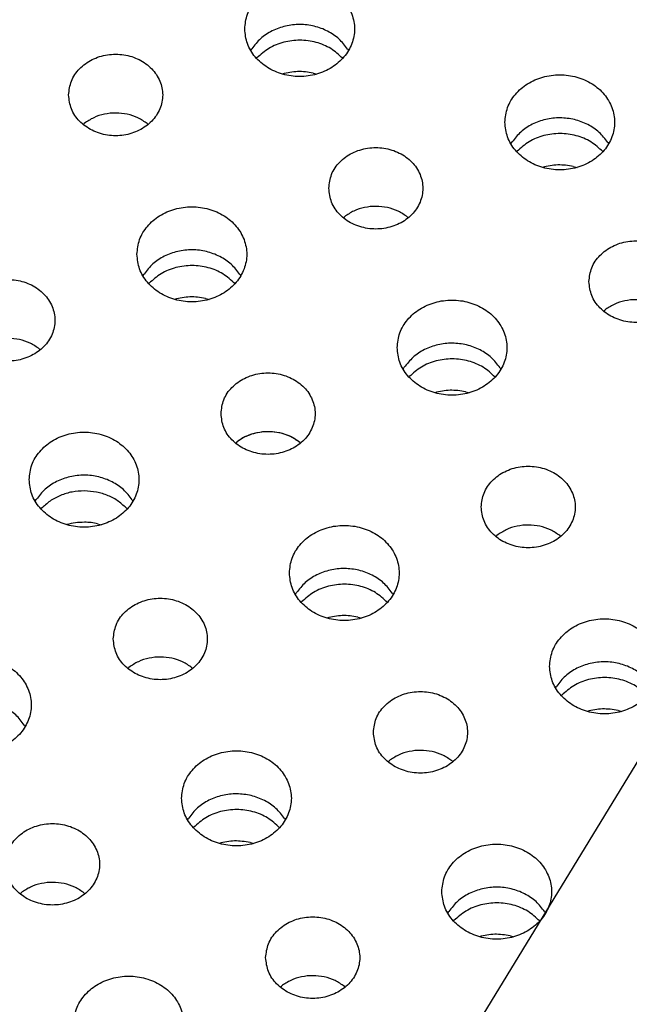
# Model space of a CAD drawing. Header units: inches. Extents: x -129 to 664, y -381 to 179.
# Tile 27 of 109: x -24.23 to -16.45, y -326.54 to -313.98. Entities that reach past the tile are written whole.
import ezdxf

# ---------------------------------------------------------------- set-up
doc = ezdxf.new("R2010")
doc.units = ezdxf.units.IN
doc.layers.add('1', color=7, linetype='Continuous')
doc.dimstyles.get("Standard").update_dxf_attribs({"dimtxt": 0.18, "dimasz": 0.18, "dimexe": 0.18, "dimexo": 0.0625, "dimgap": 0.09, "dimtad": 0, "dimtih": 1, "dimtoh": 1, "dimdec": 4, "dimzin": 0, "dimdsep": 46, "dimtxsty": 'Standard', "dimcen": 0.09, "dimadec": 0, "dimazin": 0, "dimtfac": 1, "dimtdec": 4, "dimtofl": 0, "dimtmove": 0, "dimatfit": 3, "dimfxl": 1, "dimtolj": 1, "dimtzin": 0, "dimarcsym": 0})

# ---------------------------------------------------------------- blocks, each defined once
blk = doc.blocks.new('insulator_top2_E7018-25457__230', base_point=(-87.509, -353.663))
at = {"color": 7, "linetype": 'Continuous'}
for p, q in [((-21.28, -314.374), (-21.266, -314.35)), ((-20.044, -314.355), (-20.033, -314.374)), ((-23.418, -315.315), (-23.403, -315.303)), ((-22.599, -315.306), (-22.588, -315.316)), ((-17.961, -315.564), (-17.947, -315.54)), ((-16.725, -315.546), (-16.714, -315.564)), ((-20.099, -316.506), (-20.084, -316.493)), ((-19.28, -316.497), (-19.269, -316.506)), ((-22.654, -317.248), (-22.64, -317.224)), ((-21.418, -317.229), (-21.408, -317.248)), ((-16.78, -317.696), (-16.765, -317.684)), ((-23.973, -318.181), (-23.963, -318.19)), ((-19.336, -318.438), (-19.322, -318.414)), ((-18.1, -318.42), (-18.089, -318.439)), ((-21.474, -319.38), (-21.459, -319.367)), ((-20.655, -319.371), (-20.644, -319.38)), ((-24.029, -320.122), (-24.015, -320.098)), ((-22.793, -320.103), (-22.782, -320.122)), ((-18.155, -320.57), (-18.14, -320.558)), ((-17.336, -320.561), (-17.325, -320.571)), ((-20.71, -321.312), (-20.696, -321.288)), ((-19.474, -321.294), (-19.464, -321.313)), ((-22.848, -322.254), (-22.833, -322.241)), ((-22.029, -322.245), (-22.019, -322.254)), ((-17.392, -322.503), (-17.377, -322.479)), ((-24.168, -322.977), (-24.157, -322.996)), ((-19.53, -323.444), (-19.515, -323.432)), ((-18.711, -323.435), (-18.7, -323.445)), ((-22.085, -324.187), (-22.071, -324.163)), ((-20.849, -324.168), (-20.838, -324.187)), ((-24.223, -325.128), (-24.208, -325.116)), ((-23.404, -325.119), (-23.393, -325.128)), ((-18.766, -325.377), (-18.752, -325.353)), ((-17.53, -325.358), (-17.519, -325.377)), ((-20.904, -326.319), (-20.889, -326.306)), ((-20.085, -326.31), (-20.075, -326.319))]:
    blk.add_line(p, q, dxfattribs=at)
for points, knots in [([(-21.356, -314.099), (-21.35, -314.162), (-21.336, -314.292), (-21.228, -314.464), (-21.071, -314.599), (-20.874, -314.685), (-20.656, -314.715), (-20.439, -314.685), (-20.242, -314.599), (-20.084, -314.464), (-19.98, -314.292), (-19.944, -314.099), (-19.98, -313.905), (-20.084, -313.733), (-20.242, -313.598), (-20.439, -313.512), (-20.656, -313.482), (-20.874, -313.512), (-21.071, -313.598), (-21.228, -313.733), (-21.336, -313.905), (-21.35, -314.035), (-21.356, -314.099)], [0, 0, 0, 0, 0.190439, 0.386512, 0.591376, 0.804667, 1.023004, 1.241341, 1.454632, 1.659496, 1.855569, 2.046008, 2.236447, 2.43252, 2.637384, 2.850675, 3.069012, 3.287349, 3.50064, 3.705504, 3.901578, 4.092016, 4.092016, 4.092016, 4.092016]), ([(-20.044, -314.355), (-20.078, -314.31), (-20.149, -314.218), (-20.298, -314.12), (-20.469, -314.057), (-20.653, -314.035), (-20.837, -314.055), (-21.008, -314.117), (-21.159, -314.214), (-21.231, -314.305), (-21.266, -314.35)], [0, 0, 0, 0, 0.169498, 0.345491, 0.526995, 0.711655, 0.896377, 1.078053, 1.254286, 1.424032, 1.424032, 1.424032, 1.424032]), ([(-23.603, -314.94), (-23.596, -315.001), (-23.581, -315.125), (-23.468, -315.285), (-23.306, -315.401), (-23.108, -315.463), (-22.898, -315.463), (-22.701, -315.401), (-22.537, -315.285), (-22.429, -315.125), (-22.39, -314.94), (-22.429, -314.756), (-22.537, -314.596), (-22.701, -314.479), (-22.898, -314.418), (-23.108, -314.418), (-23.306, -314.479), (-23.468, -314.596), (-23.581, -314.756), (-23.596, -314.88), (-23.603, -314.94)], [0, 0, 0, 0, 0.181365, 0.369194, 0.566516, 0.771824, 0.980202, 1.18551, 1.382833, 1.570662, 1.752027, 1.933392, 2.121221, 2.318543, 2.523851, 2.732229, 2.937537, 3.134859, 3.322688, 3.504053, 3.504053, 3.504053, 3.504053]), ([(-18.038, -315.289), (-18.031, -315.353), (-18.017, -315.482), (-17.91, -315.655), (-17.752, -315.79), (-17.555, -315.876), (-17.338, -315.905), (-17.12, -315.876), (-16.923, -315.79), (-16.765, -315.655), (-16.662, -315.482), (-16.626, -315.289), (-16.662, -315.096), (-16.765, -314.923), (-16.923, -314.788), (-17.12, -314.702), (-17.338, -314.673), (-17.555, -314.702), (-17.752, -314.788), (-17.91, -314.923), (-18.017, -315.096), (-18.031, -315.225), (-18.038, -315.289)], [0, 0, 0, 0, 0.190439, 0.386512, 0.591376, 0.804667, 1.023004, 1.241341, 1.454632, 1.659496, 1.855569, 2.046008, 2.236447, 2.43252, 2.637384, 2.850675, 3.069012, 3.287349, 3.50064, 3.705504, 3.901578, 4.092016, 4.092016, 4.092016, 4.092016]), ([(-22.599, -315.306), (-22.637, -315.28), (-22.716, -315.226), (-22.854, -315.182), (-23, -315.165), (-23.146, -315.181), (-23.284, -315.224), (-23.364, -315.277), (-23.403, -315.303)], [0, 0, 0, 0, 0.1402464, 0.2843158, 0.4305325, 0.5767945, 0.7209912, 0.861421, 0.861421, 0.861421, 0.861421]), ([(-16.725, -315.546), (-16.76, -315.501), (-16.83, -315.409), (-16.979, -315.311), (-17.15, -315.248), (-17.334, -315.226), (-17.518, -315.246), (-17.69, -315.308), (-17.84, -315.404), (-17.912, -315.496), (-17.947, -315.54)], [0, 0, 0, 0, 0.169498, 0.345491, 0.526995, 0.711655, 0.896377, 1.078053, 1.254286, 1.424031, 1.424031, 1.424031, 1.424031]), ([(-20.284, -316.131), (-20.277, -316.192), (-20.262, -316.315), (-20.149, -316.475), (-19.987, -316.592), (-19.789, -316.653), (-19.58, -316.653), (-19.382, -316.592), (-19.219, -316.475), (-19.11, -316.315), (-19.072, -316.131), (-19.11, -315.946), (-19.219, -315.786), (-19.382, -315.67), (-19.58, -315.609), (-19.789, -315.609), (-19.987, -315.67), (-20.149, -315.786), (-20.262, -315.946), (-20.277, -316.07), (-20.284, -316.131)], [0, 0, 0, 0, 0.181365, 0.369194, 0.566516, 0.771824, 0.980202, 1.18551, 1.382833, 1.570662, 1.752027, 1.933392, 2.121221, 2.318543, 2.523851, 2.732229, 2.937537, 3.134859, 3.322688, 3.504053, 3.504053, 3.504053, 3.504053]), ([(-22.731, -316.973), (-22.724, -317.036), (-22.71, -317.166), (-22.603, -317.338), (-22.446, -317.473), (-22.248, -317.559), (-22.031, -317.589), (-21.814, -317.559), (-21.616, -317.473), (-21.458, -317.338), (-21.355, -317.166), (-21.319, -316.973), (-21.355, -316.779), (-21.458, -316.607), (-21.616, -316.472), (-21.814, -316.386), (-22.031, -316.357), (-22.248, -316.386), (-22.446, -316.472), (-22.603, -316.607), (-22.71, -316.779), (-22.724, -316.909), (-22.731, -316.973)], [0, 0, 0, 0, 0.190439, 0.386512, 0.591376, 0.804667, 1.023004, 1.241341, 1.454632, 1.659496, 1.855569, 2.046008, 2.236447, 2.43252, 2.637384, 2.850675, 3.069012, 3.287349, 3.50064, 3.705504, 3.901578, 4.092016, 4.092016, 4.092016, 4.092016]), ([(-19.28, -316.497), (-19.319, -316.47), (-19.397, -316.417), (-19.536, -316.372), (-19.681, -316.356), (-19.827, -316.371), (-19.966, -316.414), (-20.045, -316.467), (-20.084, -316.493)], [0, 0, 0, 0, 0.1402464, 0.2843157, 0.4305324, 0.5767944, 0.7209911, 0.8614209, 0.8614209, 0.8614209, 0.8614209]), ([(-16.966, -317.321), (-16.958, -317.382), (-16.943, -317.506), (-16.83, -317.666), (-16.668, -317.782), (-16.47, -317.844), (-16.261, -317.844), (-16.063, -317.782), (-15.9, -317.666), (-15.791, -317.506), (-15.753, -317.321), (-15.791, -317.137), (-15.9, -316.977), (-16.063, -316.86), (-16.261, -316.799), (-16.47, -316.799), (-16.668, -316.86), (-16.83, -316.977), (-16.943, -317.137), (-16.958, -317.26), (-16.966, -317.321)], [0, 0, 0, 0, 0.181365, 0.369194, 0.566516, 0.771824, 0.980202, 1.18551, 1.382833, 1.570662, 1.752027, 1.933392, 2.121221, 2.318543, 2.523851, 2.732229, 2.937537, 3.134859, 3.322688, 3.504053, 3.504053, 3.504053, 3.504053]), ([(-21.418, -317.229), (-21.453, -317.184), (-21.523, -317.092), (-21.673, -316.994), (-21.843, -316.931), (-22.027, -316.909), (-22.212, -316.929), (-22.383, -316.991), (-22.534, -317.088), (-22.605, -317.179), (-22.64, -317.224)], [0, 0, 0, 0, 0.169498, 0.345491, 0.526995, 0.711655, 0.896377, 1.078053, 1.254286, 1.424031, 1.424031, 1.424031, 1.424031]), ([(-24.978, -317.814), (-24.97, -317.875), (-24.955, -317.999), (-24.842, -318.159), (-24.68, -318.275), (-24.482, -318.337), (-24.273, -318.337), (-24.075, -318.275), (-23.912, -318.159), (-23.803, -317.999), (-23.765, -317.814), (-23.803, -317.63), (-23.912, -317.47), (-24.075, -317.353), (-24.273, -317.292), (-24.482, -317.292), (-24.68, -317.353), (-24.842, -317.47), (-24.955, -317.63), (-24.97, -317.754), (-24.978, -317.814)], [0, 0, 0, 0, 0.181365, 0.369194, 0.566516, 0.771824, 0.980202, 1.18551, 1.382833, 1.570662, 1.752027, 1.933392, 2.121221, 2.318543, 2.523851, 2.732229, 2.937537, 3.134859, 3.322688, 3.504053, 3.504053, 3.504053, 3.504053]), ([(-19.412, -318.163), (-19.405, -318.227), (-19.392, -318.356), (-19.284, -318.529), (-19.127, -318.664), (-18.93, -318.75), (-18.712, -318.779), (-18.495, -318.75), (-18.298, -318.664), (-18.14, -318.529), (-18.036, -318.356), (-18, -318.163), (-18.036, -317.97), (-18.14, -317.797), (-18.298, -317.662), (-18.495, -317.576), (-18.712, -317.547), (-18.93, -317.576), (-19.127, -317.662), (-19.284, -317.797), (-19.392, -317.97), (-19.405, -318.099), (-19.412, -318.163)], [0, 0, 0, 0, 0.190439, 0.386512, 0.591376, 0.804667, 1.023004, 1.241341, 1.454632, 1.659496, 1.855569, 2.046008, 2.236447, 2.43252, 2.637384, 2.850675, 3.069012, 3.287349, 3.50064, 3.705504, 3.901578, 4.092016, 4.092016, 4.092016, 4.092016]), ([(-15.961, -317.687), (-16, -317.661), (-16.079, -317.607), (-16.217, -317.563), (-16.363, -317.546), (-16.508, -317.562), (-16.647, -317.605), (-16.726, -317.658), (-16.765, -317.684)], [0, 0, 0, 0, 0.1402464, 0.2843157, 0.4305323, 0.5767943, 0.7209909, 0.8614206, 0.8614206, 0.8614206, 0.8614206]), ([(-23.973, -318.181), (-24.012, -318.154), (-24.091, -318.1), (-24.229, -318.056), (-24.375, -318.039), (-24.52, -318.055), (-24.659, -318.098), (-24.738, -318.151), (-24.777, -318.177)], [0, 0, 0, 0, 0.1402466, 0.2843162, 0.4305331, 0.5767954, 0.7209922, 0.8614223, 0.8614223, 0.8614223, 0.8614223]), ([(-18.1, -318.42), (-18.134, -318.375), (-18.205, -318.283), (-18.354, -318.185), (-18.525, -318.122), (-18.709, -318.1), (-18.893, -318.12), (-19.064, -318.182), (-19.215, -318.278), (-19.286, -318.37), (-19.322, -318.414)], [0, 0, 0, 0, 0.169498, 0.345491, 0.526995, 0.711655, 0.896376, 1.078052, 1.254286, 1.424031, 1.424031, 1.424031, 1.424031]), ([(-21.659, -319.005), (-21.652, -319.066), (-21.637, -319.189), (-21.524, -319.349), (-21.362, -319.466), (-21.164, -319.527), (-20.954, -319.527), (-20.757, -319.466), (-20.593, -319.349), (-20.485, -319.189), (-20.446, -319.005), (-20.485, -318.82), (-20.593, -318.66), (-20.757, -318.544), (-20.954, -318.483), (-21.164, -318.483), (-21.362, -318.544), (-21.524, -318.66), (-21.637, -318.82), (-21.652, -318.944), (-21.659, -319.005)], [0, 0, 0, 0, 0.181365, 0.369194, 0.566516, 0.771824, 0.980202, 1.18551, 1.382833, 1.570662, 1.752027, 1.933392, 2.121221, 2.318543, 2.523851, 2.732229, 2.937537, 3.134859, 3.322688, 3.504053, 3.504053, 3.504053, 3.504053]), ([(-21.056, -319.235), (-21.093, -319.237), (-21.166, -319.24), (-21.272, -319.266), (-21.372, -319.307), (-21.43, -319.347), (-21.459, -319.367)], [0, 0, 0, 0, 0.109902, 0.2189224, 0.3262514, 0.4312725, 0.4312725, 0.4312725, 0.4312725]), ([(-20.655, -319.371), (-20.683, -319.351), (-20.741, -319.31), (-20.84, -319.268), (-20.946, -319.241), (-21.019, -319.237), (-21.056, -319.235)], [0, 0, 0, 0, 0.1048801, 0.2120947, 0.321041, 0.4309174, 0.4309174, 0.4309174, 0.4309174]), ([(-24.106, -319.847), (-24.099, -319.91), (-24.085, -320.04), (-23.977, -320.212), (-23.82, -320.347), (-23.623, -320.433), (-23.406, -320.463), (-23.188, -320.433), (-22.991, -320.347), (-22.833, -320.212), (-22.73, -320.04), (-22.694, -319.847), (-22.73, -319.653), (-22.833, -319.481), (-22.991, -319.346), (-23.188, -319.26), (-23.406, -319.231), (-23.623, -319.26), (-23.82, -319.346), (-23.977, -319.481), (-24.085, -319.653), (-24.099, -319.783), (-24.106, -319.847)], [0, 0, 0, 0, 0.190439, 0.386512, 0.591376, 0.804667, 1.023004, 1.241341, 1.454632, 1.659496, 1.855569, 2.046008, 2.236447, 2.43252, 2.637384, 2.850675, 3.069012, 3.287349, 3.50064, 3.705504, 3.901578, 4.092016, 4.092016, 4.092016, 4.092016]), ([(-18.34, -320.195), (-18.333, -320.256), (-18.318, -320.38), (-18.205, -320.54), (-18.043, -320.656), (-17.845, -320.718), (-17.636, -320.718), (-17.438, -320.656), (-17.275, -320.54), (-17.166, -320.38), (-17.128, -320.195), (-17.166, -320.011), (-17.275, -319.851), (-17.438, -319.734), (-17.636, -319.673), (-17.845, -319.673), (-18.043, -319.734), (-18.205, -319.851), (-18.318, -320.011), (-18.333, -320.135), (-18.34, -320.195)], [0, 0, 0, 0, 0.181365, 0.369194, 0.566516, 0.771824, 0.980202, 1.18551, 1.382833, 1.570662, 1.752027, 1.933392, 2.121221, 2.318543, 2.523851, 2.732229, 2.937537, 3.134859, 3.322688, 3.504053, 3.504053, 3.504053, 3.504053]), ([(-22.793, -320.103), (-22.827, -320.058), (-22.898, -319.966), (-23.047, -319.868), (-23.218, -319.805), (-23.402, -319.783), (-23.586, -319.804), (-23.758, -319.865), (-23.908, -319.962), (-23.98, -320.053), (-24.015, -320.098)], [0, 0, 0, 0, 0.169498, 0.345491, 0.526995, 0.711655, 0.896377, 1.078053, 1.254286, 1.424032, 1.424032, 1.424032, 1.424032]), ([(-20.787, -321.037), (-20.78, -321.101), (-20.766, -321.23), (-20.659, -321.403), (-20.502, -321.538), (-20.304, -321.624), (-20.087, -321.653), (-19.87, -321.624), (-19.672, -321.538), (-19.514, -321.403), (-19.411, -321.23), (-19.375, -321.037), (-19.411, -320.844), (-19.514, -320.671), (-19.672, -320.536), (-19.87, -320.45), (-20.087, -320.421), (-20.304, -320.45), (-20.502, -320.536), (-20.659, -320.671), (-20.766, -320.844), (-20.78, -320.973), (-20.787, -321.037)], [0, 0, 0, 0, 0.190439, 0.386512, 0.591376, 0.804667, 1.023004, 1.241341, 1.454632, 1.659496, 1.855569, 2.046008, 2.236447, 2.43252, 2.637384, 2.850675, 3.069012, 3.287349, 3.50064, 3.705504, 3.901578, 4.092016, 4.092016, 4.092016, 4.092016]), ([(-17.336, -320.561), (-17.375, -320.535), (-17.453, -320.481), (-17.592, -320.437), (-17.737, -320.42), (-17.883, -320.436), (-18.022, -320.479), (-18.101, -320.532), (-18.14, -320.558)], [0, 0, 0, 0, 0.1402466, 0.2843162, 0.4305331, 0.5767953, 0.7209921, 0.8614221, 0.8614221, 0.8614221, 0.8614221]), ([(-19.474, -321.294), (-19.509, -321.249), (-19.579, -321.157), (-19.729, -321.059), (-19.899, -320.996), (-20.083, -320.974), (-20.268, -320.994), (-20.439, -321.056), (-20.59, -321.152), (-20.661, -321.244), (-20.696, -321.288)], [0, 0, 0, 0, 0.169498, 0.345491, 0.526995, 0.711655, 0.896377, 1.078053, 1.254286, 1.424031, 1.424031, 1.424031, 1.424031]), ([(-23.034, -321.879), (-23.026, -321.94), (-23.011, -322.064), (-22.898, -322.223), (-22.736, -322.34), (-22.538, -322.401), (-22.329, -322.401), (-22.131, -322.34), (-21.968, -322.223), (-21.859, -322.064), (-21.821, -321.879), (-21.859, -321.694), (-21.968, -321.534), (-22.131, -321.418), (-22.329, -321.357), (-22.538, -321.357), (-22.736, -321.418), (-22.898, -321.534), (-23.011, -321.694), (-23.026, -321.818), (-23.034, -321.879)], [0, 0, 0, 0, 0.181365, 0.369194, 0.566516, 0.771824, 0.980202, 1.18551, 1.382833, 1.570662, 1.752027, 1.933392, 2.121221, 2.318543, 2.523851, 2.732229, 2.937537, 3.134859, 3.322688, 3.504053, 3.504053, 3.504053, 3.504053]), ([(-17.468, -322.228), (-17.461, -322.291), (-17.447, -322.421), (-17.34, -322.593), (-17.183, -322.728), (-16.986, -322.814), (-16.768, -322.844), (-16.551, -322.814), (-16.354, -322.728), (-16.196, -322.593), (-16.092, -322.421), (-16.056, -322.228), (-16.092, -322.034), (-16.196, -321.862), (-16.354, -321.727), (-16.551, -321.641), (-16.768, -321.611), (-16.986, -321.641), (-17.183, -321.727), (-17.34, -321.862), (-17.447, -322.034), (-17.461, -322.164), (-17.468, -322.228)], [0, 0, 0, 0, 0.190439, 0.386512, 0.591376, 0.804667, 1.023004, 1.241341, 1.454632, 1.659496, 1.855569, 2.046008, 2.236447, 2.43252, 2.637384, 2.850675, 3.069012, 3.287349, 3.50064, 3.705504, 3.901578, 4.092016, 4.092016, 4.092016, 4.092016]), ([(-25.48, -322.721), (-25.473, -322.785), (-25.459, -322.914), (-25.352, -323.086), (-25.195, -323.222), (-24.998, -323.307), (-24.78, -323.337), (-24.563, -323.307), (-24.366, -323.222), (-24.208, -323.086), (-24.104, -322.914), (-24.068, -322.721), (-24.104, -322.527), (-24.208, -322.355), (-24.366, -322.22), (-24.563, -322.134), (-24.78, -322.105), (-24.998, -322.134), (-25.195, -322.22), (-25.352, -322.355), (-25.459, -322.527), (-25.473, -322.657), (-25.48, -322.721)], [0, 0, 0, 0, 0.190439, 0.386512, 0.591376, 0.804667, 1.023004, 1.241341, 1.454632, 1.659496, 1.855569, 2.046008, 2.236447, 2.43252, 2.637384, 2.850675, 3.069012, 3.287349, 3.50064, 3.705504, 3.901578, 4.092016, 4.092016, 4.092016, 4.092016]), ([(-22.029, -322.245), (-22.068, -322.219), (-22.147, -322.165), (-22.285, -322.121), (-22.431, -322.104), (-22.576, -322.119), (-22.715, -322.162), (-22.794, -322.215), (-22.833, -322.241)], [0, 0, 0, 0, 0.1402464, 0.2843158, 0.4305325, 0.5767945, 0.7209911, 0.861421, 0.861421, 0.861421, 0.861421]), ([(-16.156, -322.484), (-16.19, -322.439), (-16.26, -322.347), (-16.41, -322.249), (-16.581, -322.186), (-16.765, -322.164), (-16.949, -322.184), (-17.12, -322.246), (-17.271, -322.343), (-17.342, -322.434), (-17.377, -322.479)], [0, 0, 0, 0, 0.169498, 0.345491, 0.526995, 0.711655, 0.896376, 1.078053, 1.254286, 1.424031, 1.424031, 1.424031, 1.424031]), ([(-19.715, -323.069), (-19.708, -323.13), (-19.693, -323.254), (-19.58, -323.414), (-19.418, -323.53), (-19.22, -323.592), (-19.01, -323.592), (-18.813, -323.53), (-18.649, -323.414), (-18.541, -323.254), (-18.502, -323.069), (-18.541, -322.885), (-18.649, -322.725), (-18.813, -322.608), (-19.01, -322.547), (-19.22, -322.547), (-19.418, -322.608), (-19.58, -322.725), (-19.693, -322.885), (-19.708, -323.009), (-19.715, -323.069)], [0, 0, 0, 0, 0.181365, 0.369194, 0.566516, 0.771824, 0.980202, 1.18551, 1.382833, 1.570662, 1.752027, 1.933392, 2.121221, 2.318543, 2.523851, 2.732229, 2.937537, 3.134859, 3.322688, 3.504053, 3.504053, 3.504053, 3.504053]), ([(-24.168, -322.977), (-24.202, -322.932), (-24.272, -322.84), (-24.422, -322.742), (-24.593, -322.679), (-24.777, -322.657), (-24.961, -322.678), (-25.132, -322.739), (-25.283, -322.836), (-25.354, -322.927), (-25.389, -322.972)], [0, 0, 0, 0, 0.169498, 0.345491, 0.526995, 0.711655, 0.896376, 1.078053, 1.254286, 1.424031, 1.424031, 1.424031, 1.424031]), ([(-22.162, -323.911), (-22.155, -323.975), (-22.141, -324.104), (-22.033, -324.277), (-21.876, -324.412), (-21.679, -324.498), (-21.462, -324.527), (-21.244, -324.498), (-21.047, -324.412), (-20.889, -324.277), (-20.786, -324.104), (-20.75, -323.911), (-20.786, -323.718), (-20.889, -323.545), (-21.047, -323.41), (-21.244, -323.325), (-21.462, -323.295), (-21.679, -323.325), (-21.876, -323.41), (-22.033, -323.545), (-22.141, -323.718), (-22.155, -323.847), (-22.162, -323.911)], [0, 0, 0, 0, 0.190439, 0.386512, 0.591376, 0.804667, 1.023004, 1.241341, 1.454632, 1.659496, 1.855569, 2.046008, 2.236447, 2.43252, 2.637384, 2.850675, 3.069012, 3.287349, 3.50064, 3.705504, 3.901578, 4.092016, 4.092016, 4.092016, 4.092016]), ([(-18.711, -323.435), (-18.749, -323.409), (-18.828, -323.355), (-18.966, -323.311), (-19.112, -323.294), (-19.258, -323.31), (-19.396, -323.353), (-19.476, -323.406), (-19.515, -323.432)], [0, 0, 0, 0, 0.1402464, 0.2843157, 0.4305323, 0.5767943, 0.7209909, 0.8614207, 0.8614207, 0.8614207, 0.8614207]), ([(-20.849, -324.168), (-20.883, -324.123), (-20.954, -324.031), (-21.103, -323.933), (-21.274, -323.87), (-21.458, -323.848), (-21.642, -323.868), (-21.814, -323.93), (-21.964, -324.026), (-22.036, -324.118), (-22.071, -324.163)], [0, 0, 0, 0, 0.169498, 0.345491, 0.526995, 0.711655, 0.896376, 1.078052, 1.254286, 1.424031, 1.424031, 1.424031, 1.424031]), ([(-24.408, -324.753), (-24.401, -324.814), (-24.386, -324.938), (-24.273, -325.097), (-24.111, -325.214), (-23.913, -325.275), (-23.704, -325.275), (-23.506, -325.214), (-23.343, -325.097), (-23.234, -324.938), (-23.196, -324.753), (-23.234, -324.568), (-23.343, -324.409), (-23.506, -324.292), (-23.704, -324.231), (-23.913, -324.231), (-24.111, -324.292), (-24.273, -324.409), (-24.386, -324.568), (-24.401, -324.692), (-24.408, -324.753)], [0, 0, 0, 0, 0.181365, 0.369194, 0.566516, 0.771824, 0.980202, 1.18551, 1.382833, 1.570662, 1.752027, 1.933392, 2.121221, 2.318543, 2.523851, 2.732229, 2.937537, 3.134859, 3.322688, 3.504053, 3.504053, 3.504053, 3.504053]), ([(-18.843, -325.102), (-18.836, -325.165), (-18.822, -325.295), (-18.715, -325.467), (-18.558, -325.602), (-18.36, -325.688), (-18.143, -325.718), (-17.926, -325.688), (-17.728, -325.602), (-17.57, -325.467), (-17.467, -325.295), (-17.431, -325.102), (-17.467, -324.908), (-17.57, -324.736), (-17.728, -324.601), (-17.926, -324.515), (-18.143, -324.486), (-18.36, -324.515), (-18.558, -324.601), (-18.715, -324.736), (-18.822, -324.908), (-18.836, -325.038), (-18.843, -325.102)], [0, 0, 0, 0, 0.190439, 0.386512, 0.591376, 0.804667, 1.023004, 1.241341, 1.454632, 1.659496, 1.855569, 2.046008, 2.236447, 2.43252, 2.637384, 2.850675, 3.069012, 3.287349, 3.50064, 3.705504, 3.901578, 4.092016, 4.092016, 4.092016, 4.092016]), ([(-23.404, -325.119), (-23.443, -325.093), (-23.521, -325.039), (-23.66, -324.995), (-23.805, -324.978), (-23.951, -324.993), (-24.09, -325.037), (-24.169, -325.089), (-24.208, -325.116)], [0, 0, 0, 0, 0.1402464, 0.2843158, 0.4305324, 0.5767945, 0.7209911, 0.8614209, 0.8614209, 0.8614209, 0.8614209]), ([(-17.53, -325.358), (-17.565, -325.313), (-17.635, -325.221), (-17.785, -325.123), (-17.955, -325.06), (-18.139, -325.038), (-18.324, -325.059), (-18.495, -325.12), (-18.646, -325.217), (-18.717, -325.308), (-18.752, -325.353)], [0, 0, 0, 0, 0.169498, 0.345491, 0.526995, 0.711655, 0.896376, 1.078052, 1.254286, 1.424031, 1.424031, 1.424031, 1.424031]), ([(-21.09, -325.943), (-21.082, -326.004), (-21.067, -326.128), (-20.954, -326.288), (-20.792, -326.404), (-20.594, -326.466), (-20.385, -326.466), (-20.187, -326.404), (-20.024, -326.288), (-19.915, -326.128), (-19.877, -325.943), (-19.915, -325.759), (-20.024, -325.599), (-20.187, -325.482), (-20.385, -325.421), (-20.594, -325.421), (-20.792, -325.482), (-20.954, -325.599), (-21.067, -325.759), (-21.082, -325.883), (-21.09, -325.943)], [0, 0, 0, 0, 0.181365, 0.369194, 0.566516, 0.771824, 0.980202, 1.18551, 1.382833, 1.570662, 1.752027, 1.933392, 2.121221, 2.318543, 2.523851, 2.732229, 2.937537, 3.134859, 3.322688, 3.504053, 3.504053, 3.504053, 3.504053]), ([(-23.536, -326.785), (-23.529, -326.849), (-23.515, -326.979), (-23.408, -327.151), (-23.251, -327.286), (-23.054, -327.372), (-22.836, -327.401), (-22.619, -327.372), (-22.422, -327.286), (-22.263, -327.151), (-22.16, -326.979), (-22.124, -326.785), (-22.16, -326.592), (-22.263, -326.419), (-22.422, -326.284), (-22.619, -326.199), (-22.836, -326.169), (-23.054, -326.199), (-23.251, -326.284), (-23.408, -326.419), (-23.515, -326.592), (-23.529, -326.721), (-23.536, -326.785)], [0, 0, 0, 0, 0.190439, 0.386512, 0.591376, 0.804667, 1.023004, 1.241341, 1.454632, 1.659496, 1.855569, 2.046008, 2.236447, 2.43252, 2.637384, 2.850675, 3.069012, 3.287349, 3.50064, 3.705504, 3.901578, 4.092016, 4.092016, 4.092016, 4.092016]), ([(-20.085, -326.31), (-20.124, -326.283), (-20.203, -326.229), (-20.341, -326.185), (-20.487, -326.168), (-20.632, -326.184), (-20.771, -326.227), (-20.85, -326.28), (-20.889, -326.306)], [0, 0, 0, 0, 0.1402464, 0.2843157, 0.4305324, 0.5767944, 0.720991, 0.8614208, 0.8614208, 0.8614208, 0.8614208])]:
    blk.add_open_spline(points, degree=3, knots=knots, dxfattribs=at)
blk = doc.blocks.new('insulator_top1_E7018-25456__294', base_point=(-87.509, -354.063))
at = {"color": 7, "linetype": 'Continuous'}
for p, q in [((-21.206, -314.473), (-21.201, -314.468)), ((-20.483, -314.661), (-20.436, -314.673)), ((-23.418, -315.315), (-23.403, -315.303)), ((-22.599, -315.306), (-22.588, -315.316)), ((-17.887, -315.664), (-17.883, -315.659)), ((-17.165, -315.852), (-17.117, -315.864)), ((-20.099, -316.506), (-20.084, -316.493)), ((-19.28, -316.497), (-19.269, -316.506)), ((-22.58, -317.347), (-22.576, -317.342)), ((-21.858, -317.535), (-21.811, -317.547)), ((-16.78, -317.696), (-16.765, -317.684)), ((-23.973, -318.181), (-23.963, -318.19)), ((-19.262, -318.538), (-19.257, -318.533)), ((-18.539, -318.726), (-18.492, -318.738)), ((-21.474, -319.38), (-21.459, -319.367)), ((-20.655, -319.371), (-20.644, -319.38)), ((-23.955, -320.221), (-23.951, -320.216)), ((-23.233, -320.409), (-23.185, -320.422)), ((-18.155, -320.57), (-18.14, -320.558)), ((-17.336, -320.561), (-17.325, -320.571)), ((-20.636, -321.412), (-20.632, -321.407)), ((-19.914, -321.6), (-19.867, -321.612)), ((-22.848, -322.254), (-22.833, -322.241)), ((-22.029, -322.245), (-22.019, -322.254)), ((-17.318, -322.602), (-17.313, -322.597)), ((-16.595, -322.79), (-16.548, -322.802)), ((-19.53, -323.444), (-19.515, -323.432)), ((-18.711, -323.435), (-18.7, -323.445)), ((-22.011, -324.286), (-22.007, -324.281)), ((-21.289, -324.474), (-21.241, -324.486)), ((-24.223, -325.128), (-24.208, -325.116)), ((-23.404, -325.119), (-23.393, -325.128)), ((-18.692, -325.476), (-18.688, -325.471)), ((-17.97, -325.664), (-17.923, -325.677)), ((-20.904, -326.319), (-20.889, -326.306)), ((-20.085, -326.31), (-20.075, -326.319))]:
    blk.add_line(p, q, dxfattribs=at)
for points, knots in [([(-20.107, -314.473), (-20.155, -314.429), (-20.254, -314.338), (-20.446, -314.262), (-20.653, -314.233), (-20.86, -314.26), (-21.052, -314.335), (-21.152, -314.424), (-21.201, -314.468)], [0, 0, 0, 0, 0.196081, 0.399664, 0.607703, 0.815821, 1.019617, 1.21598, 1.21598, 1.21598, 1.21598]), ([(-20.483, -314.661), (-20.549, -314.651), (-20.682, -314.63), (-20.812, -314.659), (-20.877, -314.673)], [0, 0, 0, 0, 0.1989563, 0.3974108, 0.3974108, 0.3974108, 0.3974108]), ([(-22.599, -315.306), (-22.637, -315.28), (-22.716, -315.226), (-22.854, -315.182), (-23, -315.165), (-23.146, -315.181), (-23.284, -315.224), (-23.364, -315.277), (-23.403, -315.303)], [0, 0, 0, 0, 0.1402464, 0.2843158, 0.4305325, 0.5767945, 0.7209912, 0.861421, 0.861421, 0.861421, 0.861421]), ([(-16.788, -315.663), (-16.837, -315.619), (-16.936, -315.528), (-17.128, -315.452), (-17.334, -315.424), (-17.541, -315.45), (-17.734, -315.525), (-17.834, -315.615), (-17.883, -315.659)], [0, 0, 0, 0, 0.196081, 0.399664, 0.607703, 0.815821, 1.019617, 1.21598, 1.21598, 1.21598, 1.21598]), ([(-17.165, -315.852), (-17.231, -315.841), (-17.363, -315.821), (-17.494, -315.85), (-17.559, -315.864)], [0, 0, 0, 0, 0.1989548, 0.3974078, 0.3974078, 0.3974078, 0.3974078]), ([(-19.28, -316.497), (-19.319, -316.47), (-19.397, -316.417), (-19.536, -316.372), (-19.681, -316.356), (-19.827, -316.371), (-19.966, -316.414), (-20.045, -316.467), (-20.084, -316.493)], [0, 0, 0, 0, 0.1402464, 0.2843157, 0.4305324, 0.5767944, 0.7209911, 0.8614209, 0.8614209, 0.8614209, 0.8614209]), ([(-21.482, -317.347), (-21.53, -317.303), (-21.629, -317.212), (-21.821, -317.136), (-22.027, -317.107), (-22.234, -317.134), (-22.427, -317.209), (-22.527, -317.298), (-22.576, -317.342)], [0, 0, 0, 0, 0.196081, 0.399664, 0.607703, 0.815821, 1.019617, 1.21598, 1.21598, 1.21598, 1.21598]), ([(-21.858, -317.535), (-21.924, -317.525), (-22.056, -317.504), (-22.187, -317.533), (-22.252, -317.547)], [0, 0, 0, 0, 0.1989566, 0.3974114, 0.3974114, 0.3974114, 0.3974114]), ([(-15.961, -317.687), (-16, -317.661), (-16.079, -317.607), (-16.217, -317.563), (-16.363, -317.546), (-16.508, -317.562), (-16.647, -317.605), (-16.726, -317.658), (-16.765, -317.684)], [0, 0, 0, 0, 0.1402464, 0.2843157, 0.4305323, 0.5767943, 0.7209909, 0.8614206, 0.8614206, 0.8614206, 0.8614206]), ([(-23.973, -318.181), (-24.012, -318.154), (-24.091, -318.1), (-24.229, -318.056), (-24.375, -318.039), (-24.52, -318.055), (-24.659, -318.098), (-24.738, -318.151), (-24.777, -318.177)], [0, 0, 0, 0, 0.1402466, 0.2843162, 0.4305331, 0.5767954, 0.7209922, 0.8614223, 0.8614223, 0.8614223, 0.8614223]), ([(-18.163, -318.538), (-18.211, -318.493), (-18.31, -318.403), (-18.502, -318.326), (-18.709, -318.298), (-18.916, -318.324), (-19.108, -318.399), (-19.208, -318.489), (-19.257, -318.533)], [0, 0, 0, 0, 0.196081, 0.399664, 0.607703, 0.815821, 1.019617, 1.215979, 1.215979, 1.215979, 1.215979]), ([(-18.539, -318.726), (-18.605, -318.715), (-18.738, -318.695), (-18.868, -318.724), (-18.933, -318.738)], [0, 0, 0, 0, 0.1989551, 0.3974084, 0.3974084, 0.3974084, 0.3974084]), ([(-20.655, -319.371), (-20.693, -319.345), (-20.772, -319.291), (-20.91, -319.247), (-21.056, -319.23), (-21.202, -319.245), (-21.34, -319.288), (-21.42, -319.341), (-21.459, -319.367)], [0, 0, 0, 0, 0.1402466, 0.2843162, 0.4305331, 0.5767953, 0.7209922, 0.8614222, 0.8614222, 0.8614222, 0.8614222]), ([(-23.402, -319.99), (-23.454, -319.993), (-23.558, -319.998), (-23.707, -320.045), (-23.842, -320.114), (-23.915, -320.183), (-23.951, -320.216)], [0, 0, 0, 0, 0.1565267, 0.3111881, 0.4623841, 0.6091178, 0.6091178, 0.6091178, 0.6091178]), ([(-22.856, -320.221), (-22.892, -320.187), (-22.963, -320.118), (-23.098, -320.047), (-23.246, -320), (-23.35, -319.994), (-23.402, -319.99)], [0, 0, 0, 0, 0.1465197, 0.2975285, 0.4520631, 0.608545, 0.608545, 0.608545, 0.608545]), ([(-23.402, -320.39), (-23.44, -320.392), (-23.516, -320.394), (-23.59, -320.412), (-23.627, -320.421)], [0, 0, 0, 0, 0.1140306, 0.2273376, 0.2273376, 0.2273376, 0.2273376]), ([(-23.233, -320.409), (-23.26, -320.404), (-23.316, -320.393), (-23.374, -320.391), (-23.402, -320.39)], [0, 0, 0, 0, 0.0852484, 0.1708272, 0.1708272, 0.1708272, 0.1708272]), ([(-17.336, -320.561), (-17.375, -320.535), (-17.453, -320.481), (-17.592, -320.437), (-17.737, -320.42), (-17.883, -320.436), (-18.022, -320.479), (-18.101, -320.532), (-18.14, -320.558)], [0, 0, 0, 0, 0.1402466, 0.2843162, 0.4305331, 0.5767953, 0.7209921, 0.8614221, 0.8614221, 0.8614221, 0.8614221]), ([(-19.537, -321.412), (-19.586, -321.367), (-19.685, -321.277), (-19.877, -321.2), (-20.083, -321.172), (-20.29, -321.198), (-20.483, -321.273), (-20.583, -321.363), (-20.632, -321.407)], [0, 0, 0, 0, 0.196081, 0.399664, 0.607704, 0.815822, 1.019618, 1.215981, 1.215981, 1.215981, 1.215981]), ([(-19.914, -321.6), (-19.98, -321.589), (-20.112, -321.569), (-20.243, -321.598), (-20.308, -321.612)], [0, 0, 0, 0, 0.1989549, 0.3974079, 0.3974079, 0.3974079, 0.3974079]), ([(-22.029, -322.245), (-22.068, -322.219), (-22.147, -322.165), (-22.285, -322.121), (-22.431, -322.104), (-22.576, -322.119), (-22.715, -322.162), (-22.794, -322.215), (-22.833, -322.241)], [0, 0, 0, 0, 0.1402464, 0.2843158, 0.4305325, 0.5767945, 0.7209911, 0.861421, 0.861421, 0.861421, 0.861421]), ([(-16.219, -322.602), (-16.267, -322.558), (-16.366, -322.467), (-16.558, -322.391), (-16.765, -322.362), (-16.972, -322.389), (-17.164, -322.464), (-17.264, -322.553), (-17.313, -322.597)], [0, 0, 0, 0, 0.196081, 0.399664, 0.607703, 0.815821, 1.019618, 1.215981, 1.215981, 1.215981, 1.215981]), ([(-16.595, -322.79), (-16.661, -322.78), (-16.794, -322.759), (-16.924, -322.788), (-16.989, -322.802)], [0, 0, 0, 0, 0.1989548, 0.3974077, 0.3974077, 0.3974077, 0.3974077]), ([(-18.711, -323.435), (-18.749, -323.409), (-18.828, -323.355), (-18.966, -323.311), (-19.112, -323.294), (-19.258, -323.31), (-19.396, -323.353), (-19.476, -323.406), (-19.515, -323.432)], [0, 0, 0, 0, 0.1402464, 0.2843157, 0.4305323, 0.5767943, 0.7209909, 0.8614207, 0.8614207, 0.8614207, 0.8614207]), ([(-20.912, -324.286), (-20.961, -324.241), (-21.06, -324.151), (-21.252, -324.074), (-21.458, -324.046), (-21.665, -324.072), (-21.858, -324.147), (-21.958, -324.237), (-22.007, -324.281)], [0, 0, 0, 0, 0.196081, 0.399664, 0.607703, 0.815821, 1.019616, 1.215979, 1.215979, 1.215979, 1.215979]), ([(-21.289, -324.474), (-21.355, -324.464), (-21.487, -324.443), (-21.617, -324.472), (-21.683, -324.486)], [0, 0, 0, 0, 0.1989552, 0.3974084, 0.3974084, 0.3974084, 0.3974084]), ([(-23.404, -325.119), (-23.443, -325.093), (-23.521, -325.039), (-23.66, -324.995), (-23.805, -324.978), (-23.951, -324.993), (-24.09, -325.037), (-24.169, -325.089), (-24.208, -325.116)], [0, 0, 0, 0, 0.1402464, 0.2843157, 0.4305324, 0.5767944, 0.720991, 0.8614208, 0.8614208, 0.8614208, 0.8614208]), ([(-17.593, -325.476), (-17.642, -325.432), (-17.741, -325.341), (-17.933, -325.265), (-18.139, -325.236), (-18.346, -325.263), (-18.539, -325.338), (-18.639, -325.427), (-18.688, -325.471)], [0, 0, 0, 0, 0.196081, 0.399664, 0.607703, 0.81582, 1.019616, 1.215979, 1.215979, 1.215979, 1.215979]), ([(-17.97, -325.664), (-18.036, -325.654), (-18.168, -325.634), (-18.299, -325.662), (-18.364, -325.676)], [0, 0, 0, 0, 0.1989551, 0.3974083, 0.3974083, 0.3974083, 0.3974083]), ([(-20.085, -326.31), (-20.124, -326.283), (-20.203, -326.229), (-20.341, -326.185), (-20.487, -326.168), (-20.632, -326.184), (-20.771, -326.227), (-20.85, -326.28), (-20.889, -326.306)], [0, 0, 0, 0, 0.1402464, 0.2843157, 0.4305323, 0.5767943, 0.7209909, 0.8614207, 0.8614207, 0.8614207, 0.8614207])]:
    blk.add_open_spline(points, degree=3, knots=knots, dxfattribs=at)
blk = doc.blocks.new('segment_160pin_assy_E7018-62555_1__298', base_point=(-87.509, -370.048))
for name, p in [('insulator_top2_E7018-25457__230', (-87.509, -353.663)), ('insulator_top1_E7018-25456__294', (-87.509, -354.063))]:
    blk.add_blockref(name, p)
blk = doc.blocks.new('hcdps_segment__299', base_point=(-87.509, -370.048))
blk.add_blockref('segment_160pin_assy_E7018-62555_1__298', (-87.509, -370.048))
blk = doc.blocks.new('gen1__300', base_point=(-27.051, -340.34))
blk.add_blockref('hcdps_segment__299', (-87.509, -370.048))
blk = doc.blocks.new('1__302', base_point=(-265.051, -517.34))
blk.add_blockref('gen1__300', (-27.051, -340.34))
blk = doc.blocks.new('hcdps_segment__303', base_point=(-265.051, -519.34))
at = {"layer": '1'}
blk.add_blockref('1__302', (-265.051, -517.34), dxfattribs=at)
blk = doc.blocks.new('NOTES', base_point=(230.762, -181.264))
at = {"layer": '1', "color": 3, "linetype": 'Continuous', "has_arrowhead": 0}
blk.add_leader([(-21.199, -331.395), (25.192, -255.397)], dimstyle='Standard', dxfattribs=at)
blk = doc.blocks.new('HPA1_A', base_point=(-122.38, -374.56))
at = {"layer": '1'}
blk.add_blockref('NOTES', (230.762, -181.264), dxfattribs=at)

msp = doc.modelspace()

# ---------------------------------------------------------------- block references
msp.add_blockref('hcdps_segment__303', (-265.051, -519.34))
at = {"layer": '1'}
msp.add_blockref('HPA1_A', (-122.38, -374.56), dxfattribs=at)

doc.saveas('drawing.dxf')
